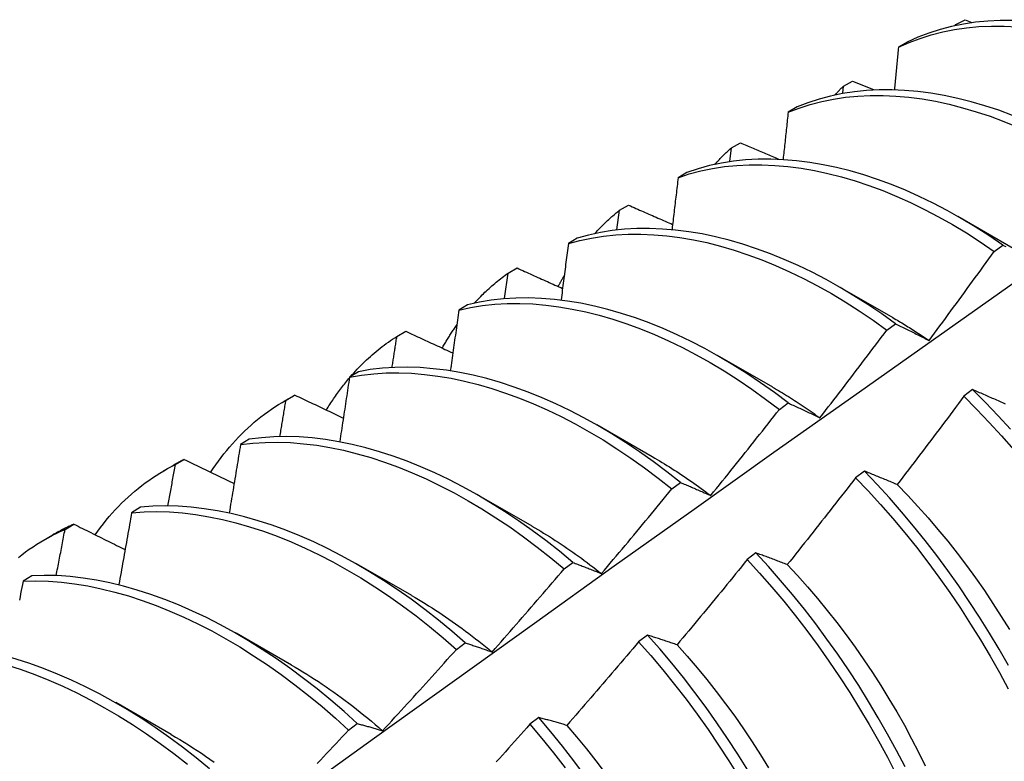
# Model space of a CAD drawing. Header units: inches. Extents: x 7.3 to 107, y 7.4 to 69.5.
# Tile 51 of 55: x 96.496 to 96.781, y 41.237 to 41.451. Entities that reach past the tile are written whole.
import ezdxf

# ---------------------------------------------------------------- set-up
doc = ezdxf.new("R2010")
doc.units = ezdxf.units.IN
doc.header["$LTSCALE"] = 6.835203
doc.header["$MEASUREMENT"] = 0
doc.layers.add('Visible Edges(ANSI)', color=7, linetype='Continuous', lineweight=25)

msp = doc.modelspace()

# ---------------------------------------------------------------- linework, layer by layer
at = {"layer": 'Visible Edges(ANSI)'}
for p, q in [((96.76689, 41.44982), (96.76711, 41.45006)), ((96.76709, 41.44986), (96.76711, 41.45006)), ((96.76711, 41.45006), (96.76974, 41.45149)), ((96.76974, 41.45149), (96.77171, 41.4507)), ((96.75303, 41.445), (96.75045, 41.44349)), ((96.73434, 41.43018), (96.73457, 41.43229)), ((96.73457, 41.43229), (96.73719, 41.43373)), ((96.73719, 41.43373), (96.74324, 41.43124)), ((96.72112, 41.42623), (96.71855, 41.42471)), ((96.70213, 41.41439), (96.70475, 41.41584)), ((96.70165, 41.41045), (96.70213, 41.41439)), ((96.68929, 41.40731), (96.68672, 41.40577)), ((96.66903, 41.39065), (96.66978, 41.39635)), ((96.66978, 41.39635), (96.67239, 41.39781)), ((96.76762, 41.39461), (96.78363, 41.38539)), ((96.65753, 41.38824), (96.65497, 41.38669)), ((96.77814, 41.38445), (96.78065, 41.38629)), ((96.63647, 41.3708), (96.63753, 41.37817)), ((96.63753, 41.37817), (96.64013, 41.37964)), ((96.73282, 41.37452), (96.74883, 41.3653)), ((96.62584, 41.36902), (96.62329, 41.36746)), ((96.60536, 41.35984), (96.60796, 41.36133)), ((96.74709, 41.36165), (96.7496, 41.3635)), ((96.69802, 41.35442), (96.71403, 41.34521)), ((96.59422, 41.34964), (96.59167, 41.34807)), ((96.77191, 41.34444), (96.76938, 41.34254)), ((96.57264, 41.34101), (96.57545, 41.34263)), ((96.57328, 41.34138), (96.57587, 41.34287)), ((96.57587, 41.34287), (96.57545, 41.34263)), ((96.71601, 41.33874), (96.71852, 41.34059)), ((96.66322, 41.33433), (96.67924, 41.32512)), ((96.56267, 41.33012), (96.56012, 41.32853)), ((96.54129, 41.32276), (96.54387, 41.32427)), ((96.53784, 41.32092), (96.54066, 41.32254)), ((96.7406, 41.32086), (96.73807, 41.31895)), ((96.6849, 41.3157), (96.68742, 41.31756)), ((96.62842, 41.31424), (96.64444, 41.30503)), ((96.53118, 41.31044), (96.52864, 41.30884)), ((96.50937, 41.304), (96.51195, 41.30552)), ((96.50304, 41.30083), (96.50586, 41.30245)), ((96.70925, 41.29718), (96.70672, 41.29527)), ((96.59363, 41.29415), (96.60964, 41.28493)), ((96.65376, 41.29255), (96.65628, 41.29442)), ((96.49975, 41.2906), (96.49721, 41.289)), ((96.55883, 41.27406), (96.57484, 41.26484)), ((96.67785, 41.27342), (96.67531, 41.27149)), ((96.62259, 41.26929), (96.62511, 41.27117)), ((96.52403, 41.25397), (96.54004, 41.24475)), ((96.59138, 41.24592), (96.5939, 41.24781)), ((96.64639, 41.24956), (96.64384, 41.24763))]:
    msp.add_line(p, q, dxfattribs=at)
at = {"layer": 'Visible Edges(ANSI)', "flags": 128}
for points in [[(96.75045, 41.44349), (96.75353, 41.44487), (96.7567, 41.44607), (96.75996, 41.4471), (96.76329, 41.44796), (96.76671, 41.44864), (96.77019, 41.44915), (96.77374, 41.44948), (96.77736, 41.44965), (96.78103, 41.44964), (96.78476, 41.44946)], [(96.78356, 41.45127), (96.77989, 41.45126), (96.77628, 41.45108), (96.77273, 41.45074), (96.76926, 41.45021), (96.76585, 41.44952), (96.76252, 41.44865), (96.75927, 41.44761), (96.75611, 41.44639), (96.75303, 41.445)], [(96.75045, 41.44349), (96.7504, 41.44298), (96.75036, 41.44248), (96.75031, 41.44197), (96.75026, 41.44146), (96.75021, 41.44096), (96.75016, 41.44045), (96.75012, 41.43995), (96.75007, 41.43944), (96.75002, 41.43893), (96.74997, 41.43843), (96.74992, 41.43792), (96.74987, 41.43741), (96.74983, 41.43691), (96.74978, 41.4364), (96.74973, 41.43589), (96.74968, 41.43538), (96.74963, 41.43488), (96.74958, 41.43437), (96.74953, 41.43386), (96.74948, 41.43335), (96.74943, 41.43285), (96.74939, 41.43234), (96.74934, 41.43183), (96.74929, 41.43132)], [(96.73209, 41.42972), (96.73219, 41.42983), (96.73229, 41.42994), (96.73239, 41.43005), (96.73249, 41.43016), (96.7326, 41.43027), (96.7327, 41.43038), (96.7328, 41.43049), (96.7329, 41.4306), (96.73301, 41.43071), (96.73311, 41.43081), (96.73321, 41.43092), (96.73331, 41.43103), (96.73342, 41.43114), (96.73352, 41.43124), (96.73362, 41.43135), (96.73373, 41.43146), (96.73383, 41.43156), (96.73394, 41.43167), (96.73404, 41.43177), (96.73415, 41.43188), (96.73425, 41.43198), (96.73436, 41.43208), (96.73446, 41.43219), (96.73457, 41.43229)], [(96.71855, 41.42471), (96.72171, 41.42593), (96.72496, 41.42697), (96.72829, 41.42784), (96.73169, 41.42853), (96.73517, 41.42905), (96.73872, 41.4294), (96.74233, 41.42957), (96.74601, 41.42957), (96.74973, 41.4294), (96.75351, 41.42906), (96.75733, 41.42855), (96.76119, 41.42788), (96.76509, 41.42704), (96.76903, 41.42603), (96.77299, 41.42486), (96.77697, 41.42353), (96.78098, 41.42203), (96.785, 41.42038)], [(96.78349, 41.42378), (96.77948, 41.42526), (96.7755, 41.42658), (96.77154, 41.42774), (96.76761, 41.42873), (96.76371, 41.42956), (96.75985, 41.43022), (96.75603, 41.43071), (96.75226, 41.43104), (96.74854, 41.4312), (96.74487, 41.43118), (96.74126, 41.431), (96.73772, 41.43064), (96.73425, 41.43011), (96.73084, 41.4294), (96.72752, 41.42852), (96.72428, 41.42746), (96.72112, 41.42623)], [(96.71855, 41.42471), (96.71849, 41.42414), (96.71843, 41.42358), (96.71837, 41.42301), (96.71831, 41.42245), (96.71825, 41.42188), (96.71819, 41.42132), (96.71813, 41.42075), (96.71807, 41.42019), (96.71801, 41.41962), (96.71795, 41.41906), (96.71789, 41.41849), (96.71783, 41.41792), (96.71777, 41.41736), (96.71771, 41.41679), (96.71765, 41.41623), (96.71759, 41.41566), (96.71753, 41.41509), (96.71747, 41.41453), (96.71741, 41.41396), (96.71735, 41.41339), (96.71728, 41.41283), (96.71722, 41.41226), (96.71716, 41.41169), (96.7171, 41.41113)], [(96.70475, 41.41584), (96.7052, 41.41565), (96.70566, 41.41545), (96.70611, 41.41526), (96.70657, 41.41507), (96.70702, 41.41487), (96.70748, 41.41468), (96.70793, 41.41448), (96.70839, 41.41429), (96.70884, 41.4141), (96.7093, 41.4139), (96.70975, 41.41371), (96.71021, 41.41352), (96.71066, 41.41332), (96.71112, 41.41313), (96.71158, 41.41293), (96.71203, 41.41274), (96.71249, 41.41255), (96.71294, 41.41235), (96.7134, 41.41216), (96.71386, 41.41197), (96.71431, 41.41177), (96.71477, 41.41158), (96.71523, 41.41139), (96.71568, 41.41119)], [(96.6973, 41.40962), (96.69749, 41.40984), (96.69769, 41.41005), (96.69788, 41.41025), (96.69807, 41.41046), (96.69827, 41.41067), (96.69847, 41.41087), (96.69866, 41.41108), (96.69886, 41.41128), (96.69906, 41.41148), (96.69926, 41.41169), (96.69946, 41.41189), (96.69966, 41.41209), (96.69986, 41.41228), (96.70006, 41.41248), (96.70027, 41.41268), (96.70047, 41.41287), (96.70067, 41.41307), (96.70088, 41.41326), (96.70109, 41.41345), (96.70129, 41.41364), (96.7015, 41.41383), (96.70171, 41.41402), (96.70192, 41.4142), (96.70213, 41.41439)], [(96.68672, 41.40577), (96.68996, 41.40684), (96.69328, 41.40772), (96.69669, 41.40843), (96.70016, 41.40896), (96.7037, 41.40931), (96.70731, 41.40949), (96.71098, 41.4095), (96.7147, 41.40934), (96.71848, 41.40901), (96.7223, 41.4085), (96.72616, 41.40784), (96.73006, 41.407), (96.73399, 41.406), (96.73795, 41.40484), (96.74194, 41.40351), (96.74594, 41.40202), (96.74996, 41.40037), (96.75399, 41.39856), (96.75803, 41.3966), (96.76207, 41.39448), (96.7661, 41.3922), (96.77013, 41.38977), (96.77415, 41.38718), (96.77814, 41.38445)], [(96.78065, 41.38629), (96.77665, 41.38901), (96.77264, 41.39158), (96.76861, 41.394), (96.76457, 41.39627), (96.76053, 41.39838), (96.7565, 41.40033), (96.75247, 41.40213), (96.74845, 41.40376), (96.74445, 41.40524), (96.74046, 41.40655), (96.7365, 41.40771), (96.73257, 41.40869), (96.72868, 41.40952), (96.72482, 41.41017), (96.721, 41.41066), (96.71723, 41.41098), (96.71351, 41.41113), (96.70985, 41.41111), (96.70625, 41.41091), (96.70271, 41.41054), (96.69924, 41.41), (96.69584, 41.40928), (96.69252, 41.40838), (96.68929, 41.40731)], [(96.68672, 41.40577), (96.68665, 41.40515), (96.68658, 41.40453), (96.6865, 41.40391), (96.68643, 41.40329), (96.68636, 41.40267), (96.68629, 41.40205), (96.68622, 41.40143), (96.68614, 41.4008), (96.68607, 41.40018), (96.686, 41.39956), (96.68592, 41.39894), (96.68585, 41.39832), (96.68578, 41.39769), (96.68571, 41.39707), (96.68563, 41.39645), (96.68556, 41.39583), (96.68548, 41.3952), (96.68541, 41.39458), (96.68534, 41.39396), (96.68526, 41.39333), (96.68519, 41.39271), (96.68511, 41.39209), (96.68504, 41.39146), (96.68496, 41.39084)], [(96.66251, 41.38952), (96.6628, 41.38983), (96.66308, 41.39014), (96.66337, 41.39045), (96.66366, 41.39075), (96.66395, 41.39106), (96.66424, 41.39136), (96.66453, 41.39165), (96.66483, 41.39195), (96.66513, 41.39224), (96.66543, 41.39253), (96.66573, 41.39282), (96.66603, 41.39311), (96.66633, 41.39339), (96.66664, 41.39367), (96.66694, 41.39395), (96.66725, 41.39423), (96.66756, 41.3945), (96.66788, 41.39477), (96.66819, 41.39504), (96.6685, 41.39531), (96.66882, 41.39557), (96.66914, 41.39583), (96.66946, 41.39609), (96.66978, 41.39635)], [(96.67239, 41.39781), (96.67292, 41.39758), (96.67345, 41.39735), (96.67398, 41.39711), (96.67451, 41.39688), (96.67504, 41.39665), (96.67557, 41.39642), (96.6761, 41.39618), (96.67663, 41.39595), (96.67716, 41.39572), (96.67769, 41.39549), (96.67822, 41.39526), (96.67875, 41.39502), (96.67928, 41.39479), (96.67981, 41.39456), (96.68034, 41.39433), (96.68088, 41.3941), (96.68141, 41.39386), (96.68194, 41.39363), (96.68247, 41.3934), (96.683, 41.39317), (96.68353, 41.39294), (96.68407, 41.3927), (96.6846, 41.39247), (96.68513, 41.39224)], [(96.65497, 41.38669), (96.65828, 41.38759), (96.66168, 41.38831), (96.66515, 41.38886), (96.66869, 41.38923), (96.67229, 41.38942), (96.67596, 41.38944), (96.67968, 41.38928), (96.68345, 41.38896), (96.68727, 41.38846), (96.69113, 41.3878), (96.69502, 41.38697), (96.69896, 41.38597), (96.70292, 41.38481), (96.7069, 41.38349), (96.71091, 41.38201), (96.71493, 41.38037), (96.71896, 41.37856), (96.72299, 41.37661), (96.72703, 41.37449), (96.73107, 41.37223), (96.73509, 41.36981), (96.73911, 41.36724), (96.74311, 41.36452), (96.74709, 41.36165)], [(96.7496, 41.3635), (96.74562, 41.36636), (96.74162, 41.36906), (96.7376, 41.37162), (96.73357, 41.37403), (96.72954, 41.37629), (96.7255, 41.37839), (96.72146, 41.38033), (96.71743, 41.38212), (96.71341, 41.38375), (96.70941, 41.38522), (96.70543, 41.38653), (96.70147, 41.38768), (96.69754, 41.38866), (96.69364, 41.38948), (96.68979, 41.39013), (96.68597, 41.39061), (96.6822, 41.39092), (96.67849, 41.39106), (96.67483, 41.39103), (96.67123, 41.39083), (96.66769, 41.39045), (96.66423, 41.38989), (96.66084, 41.38915), (96.65753, 41.38824)], [(96.65497, 41.38669), (96.65488, 41.38602), (96.6548, 41.38534), (96.65471, 41.38467), (96.65462, 41.38399), (96.65454, 41.38332), (96.65445, 41.38264), (96.65437, 41.38197), (96.65428, 41.38129), (96.65419, 41.38062), (96.65411, 41.37994), (96.65402, 41.37926), (96.65393, 41.37859), (96.65385, 41.37791), (96.65376, 41.37724), (96.65367, 41.37656), (96.65358, 41.37588), (96.65349, 41.37521), (96.65341, 41.37453), (96.65332, 41.37385), (96.65323, 41.37318), (96.65314, 41.3725), (96.65305, 41.37182), (96.65296, 41.37114), (96.65287, 41.37047)], [(96.75931, 41.35866), (96.76011, 41.35973), (96.7609, 41.3608), (96.76169, 41.36186), (96.76248, 41.36293), (96.76328, 41.364), (96.76407, 41.36507), (96.76486, 41.36614), (96.76564, 41.36722), (96.76643, 41.36829), (96.76722, 41.36936), (96.768, 41.37043), (96.76879, 41.37151), (96.76957, 41.37258), (96.77036, 41.37366), (96.77114, 41.37473), (96.77192, 41.37581), (96.7727, 41.37689), (96.77348, 41.37797), (96.77426, 41.37905), (96.77504, 41.38013), (96.77582, 41.38121), (96.77659, 41.38229), (96.77737, 41.38337), (96.77814, 41.38445)], [(96.78065, 41.38629), (96.78107, 41.38607), (96.78149, 41.38586)], [(96.62773, 41.36942), (96.6281, 41.36983), (96.62848, 41.37024), (96.62886, 41.37064), (96.62925, 41.37104), (96.62963, 41.37143), (96.63002, 41.37183), (96.63042, 41.37221), (96.63081, 41.3726), (96.63121, 41.37298), (96.63161, 41.37335), (96.63202, 41.37372), (96.63242, 41.37409), (96.63283, 41.37445), (96.63325, 41.37481), (96.63366, 41.37517), (96.63408, 41.37552), (96.6345, 41.37586), (96.63492, 41.37621), (96.63535, 41.37654), (96.63578, 41.37688), (96.63621, 41.37721), (96.63665, 41.37753), (96.63709, 41.37785), (96.63753, 41.37817)], [(96.64013, 41.37964), (96.64068, 41.3794), (96.64122, 41.37915), (96.64177, 41.3789), (96.64232, 41.37865), (96.64287, 41.37841), (96.64341, 41.37816), (96.64396, 41.37791), (96.64451, 41.37767), (96.64506, 41.37742), (96.64561, 41.37717), (96.64615, 41.37692), (96.6467, 41.37668), (96.64725, 41.37643), (96.6478, 41.37618), (96.64835, 41.37594), (96.6489, 41.37569), (96.64945, 41.37544), (96.65, 41.3752), (96.65055, 41.37495), (96.6511, 41.3747), (96.65165, 41.37446), (96.6522, 41.37421), (96.65275, 41.37396), (96.6533, 41.37372)], [(96.34286, 41.05785), (96.36626, 41.07495), (96.38964, 41.09201), (96.41298, 41.10903), (96.4363, 41.12601), (96.45959, 41.14295), (96.48286, 41.15985), (96.5061, 41.17671), (96.52933, 41.19353), (96.55253, 41.21029), (96.57571, 41.22701), (96.59887, 41.24369), (96.62201, 41.26031), (96.64514, 41.27689), (96.66825, 41.29342), (96.69135, 41.30989), (96.71444, 41.32631), (96.73752, 41.34268), (96.76058, 41.35899), (96.78364, 41.37524)], [(96.65202, 41.37424), (96.6521, 41.37438), (96.65217, 41.37453), (96.65225, 41.37468), (96.65233, 41.37482), (96.65241, 41.37497), (96.65248, 41.37511), (96.65256, 41.37526), (96.65264, 41.3754), (96.65272, 41.37555), (96.6528, 41.37569), (96.65287, 41.37584), (96.65295, 41.37598), (96.65303, 41.37613), (96.65311, 41.37627), (96.65319, 41.37641), (96.65327, 41.37655), (96.65335, 41.3767), (96.65343, 41.37684), (96.65351, 41.37698), (96.65359, 41.37712), (96.65367, 41.37726), (96.65376, 41.37741), (96.65384, 41.37755), (96.65392, 41.37769)], [(96.71852, 41.34059), (96.71456, 41.34358), (96.71058, 41.34642), (96.70658, 41.34911), (96.70256, 41.35166), (96.69853, 41.35406), (96.6945, 41.3563), (96.69046, 41.3584), (96.68642, 41.36033), (96.68239, 41.36212), (96.67837, 41.36374), (96.67437, 41.36521), (96.67039, 41.36651), (96.66643, 41.36765), (96.6625, 41.36863), (96.65861, 41.36944), (96.65475, 41.37008), (96.65094, 41.37056), (96.64718, 41.37086), (96.64346, 41.371), (96.63981, 41.37095), (96.63621, 41.37074), (96.63268, 41.37034), (96.62923, 41.36977), (96.62584, 41.36902)], [(96.62329, 41.36746), (96.62319, 41.36673), (96.62308, 41.36601), (96.62298, 41.36528), (96.62288, 41.36455), (96.62278, 41.36383), (96.62268, 41.3631), (96.62258, 41.36237), (96.62248, 41.36165), (96.62238, 41.36092), (96.62228, 41.36019), (96.62217, 41.35947), (96.62207, 41.35874), (96.62197, 41.35801), (96.62187, 41.35728), (96.62176, 41.35656), (96.62166, 41.35583), (96.62156, 41.3551), (96.62145, 41.35437), (96.62135, 41.35364), (96.62125, 41.35292), (96.62114, 41.35219), (96.62104, 41.35146), (96.62093, 41.35073), (96.62083, 41.35)], [(96.62329, 41.36746), (96.62667, 41.3682), (96.63014, 41.36876), (96.63367, 41.36914), (96.63727, 41.36934), (96.64093, 41.36937), (96.64465, 41.36923), (96.64842, 41.36891), (96.65223, 41.36842), (96.65609, 41.36776), (96.65999, 41.36694), (96.66392, 41.36595), (96.66788, 41.36479), (96.67186, 41.36348), (96.67587, 41.362), (96.67989, 41.36036), (96.68392, 41.35857), (96.68795, 41.35662), (96.69199, 41.35451), (96.69603, 41.35226), (96.70006, 41.34985), (96.70407, 41.34729), (96.70808, 41.34458), (96.71205, 41.34173), (96.71601, 41.33874)], [(96.74884, 41.36527), (96.74927, 41.36502), (96.74971, 41.36477), (96.75015, 41.36451), (96.75059, 41.36425), (96.75103, 41.36399), (96.75146, 41.36373), (96.7519, 41.36347), (96.75234, 41.3632), (96.75278, 41.36293), (96.75321, 41.36266), (96.75365, 41.36239), (96.75409, 41.36212), (96.75452, 41.36184), (96.75496, 41.36156), (96.7554, 41.36128), (96.75583, 41.361), (96.75627, 41.36071), (96.7567, 41.36043), (96.75714, 41.36014), (96.75757, 41.35985), (96.75801, 41.35955), (96.75844, 41.35926), (96.75888, 41.35896), (96.75931, 41.35866)], [(96.60796, 41.36133), (96.60852, 41.36107), (96.60909, 41.36081), (96.60965, 41.36054), (96.61022, 41.36028), (96.61078, 41.36002), (96.61135, 41.35976), (96.61191, 41.3595), (96.61248, 41.35923), (96.61304, 41.35897), (96.61361, 41.35871), (96.61417, 41.35845), (96.61474, 41.35819), (96.61531, 41.35792), (96.61587, 41.35766), (96.61644, 41.3574), (96.61701, 41.35714), (96.61757, 41.35688), (96.61814, 41.35662), (96.61871, 41.35636), (96.61928, 41.35609), (96.61984, 41.35583), (96.62041, 41.35557), (96.62098, 41.35531), (96.62155, 41.35505)], [(96.61846, 41.35641), (96.61863, 41.35671), (96.6188, 41.35701), (96.61897, 41.3573), (96.61914, 41.3576), (96.61932, 41.35789), (96.61949, 41.35819), (96.61966, 41.35848), (96.61984, 41.35877), (96.62002, 41.35906), (96.62019, 41.35934), (96.62037, 41.35963), (96.62055, 41.35992), (96.62073, 41.3602), (96.62092, 41.36049), (96.6211, 41.36077), (96.62128, 41.36105), (96.62147, 41.36133), (96.62165, 41.36161), (96.62184, 41.36188), (96.62203, 41.36216), (96.62222, 41.36243), (96.62241, 41.36271), (96.6226, 41.36298), (96.62279, 41.36325)], [(96.72774, 41.33628), (96.72856, 41.33733), (96.72937, 41.33838), (96.73018, 41.33943), (96.731, 41.34048), (96.73181, 41.34153), (96.73262, 41.34259), (96.73343, 41.34364), (96.73424, 41.34469), (96.73505, 41.34575), (96.73586, 41.3468), (96.73667, 41.34786), (96.73747, 41.34892), (96.73828, 41.34998), (96.73909, 41.35103), (96.73989, 41.35209), (96.74069, 41.35315), (96.7415, 41.35421), (96.7423, 41.35527), (96.7431, 41.35633), (96.7439, 41.3574), (96.7447, 41.35846), (96.74549, 41.35952), (96.74629, 41.36059), (96.74709, 41.36165)], [(96.7496, 41.3635), (96.74999, 41.36331), (96.75039, 41.36312), (96.75079, 41.36292), (96.75119, 41.36273), (96.75159, 41.36253), (96.75199, 41.36234), (96.75239, 41.36214), (96.75279, 41.36194), (96.75319, 41.36174), (96.75359, 41.36155), (96.754, 41.36134), (96.7544, 41.36114), (96.75481, 41.36094), (96.75521, 41.36074), (96.75562, 41.36054), (96.75603, 41.36033), (96.75643, 41.36013), (96.75684, 41.35992), (96.75725, 41.35971), (96.75766, 41.3595), (96.75807, 41.35929), (96.75849, 41.35908), (96.7589, 41.35887), (96.75931, 41.35866)], [(96.59188, 41.3481), (96.59238, 41.34868), (96.59289, 41.34924), (96.5934, 41.34981), (96.59392, 41.35036), (96.59444, 41.35091), (96.59497, 41.35145), (96.5955, 41.35198), (96.59604, 41.3525), (96.59658, 41.35302), (96.59713, 41.35353), (96.59769, 41.35403), (96.59825, 41.35453), (96.59881, 41.35501), (96.59938, 41.35549), (96.59996, 41.35596), (96.60054, 41.35643), (96.60112, 41.35688), (96.60171, 41.35733), (96.60231, 41.35777), (96.60291, 41.3582), (96.60351, 41.35862), (96.60413, 41.35904), (96.60474, 41.35945), (96.60536, 41.35984)], [(96.60398, 41.35087), (96.60403, 41.35124), (96.60409, 41.35162), (96.60415, 41.35199), (96.60421, 41.35237), (96.60427, 41.35274), (96.60433, 41.35311), (96.60438, 41.35349), (96.60444, 41.35386), (96.6045, 41.35424), (96.60456, 41.35461), (96.60462, 41.35498), (96.60467, 41.35536), (96.60473, 41.35573), (96.60479, 41.35611), (96.60485, 41.35648), (96.6049, 41.35685), (96.60496, 41.35723), (96.60502, 41.3576), (96.60508, 41.35798), (96.60513, 41.35835), (96.60519, 41.35872), (96.60525, 41.3591), (96.60531, 41.35947), (96.60536, 41.35984)], [(96.68742, 41.31756), (96.68349, 41.32068), (96.67953, 41.32365), (96.67555, 41.32648), (96.67155, 41.32916), (96.66753, 41.3317), (96.6635, 41.33408), (96.65946, 41.33632), (96.65542, 41.33841), (96.65138, 41.34034), (96.64735, 41.34212), (96.64334, 41.34374), (96.63933, 41.3452), (96.63535, 41.3465), (96.6314, 41.34763), (96.62747, 41.3486), (96.62358, 41.34941), (96.61972, 41.35005), (96.61591, 41.35051), (96.61215, 41.35081), (96.60844, 41.35093), (96.60479, 41.35088), (96.6012, 41.35064), (96.59768, 41.35023), (96.59422, 41.34964)], [(96.58495, 41.3385), (96.58521, 41.33892), (96.58547, 41.33934), (96.58573, 41.33976), (96.586, 41.34017), (96.58626, 41.34058), (96.58653, 41.34099), (96.5868, 41.3414), (96.58707, 41.3418), (96.58735, 41.3422), (96.58762, 41.3426), (96.5879, 41.343), (96.58818, 41.34339), (96.58847, 41.34378), (96.58875, 41.34417), (96.58904, 41.34456), (96.58933, 41.34494), (96.58962, 41.34532), (96.58991, 41.3457), (96.59021, 41.34607), (96.59051, 41.34645), (96.59081, 41.34682), (96.59111, 41.34718), (96.59141, 41.34755), (96.59172, 41.34791)], [(96.59167, 41.34807), (96.59156, 41.3473), (96.59144, 41.34652), (96.59132, 41.34575), (96.59121, 41.34497), (96.59109, 41.3442), (96.59097, 41.34342), (96.59086, 41.34265), (96.59074, 41.34187), (96.59062, 41.3411), (96.5905, 41.34032), (96.59038, 41.33954), (96.59027, 41.33877), (96.59015, 41.33799), (96.59003, 41.33721), (96.58991, 41.33644), (96.58979, 41.33566), (96.58967, 41.33488), (96.58955, 41.33411), (96.58943, 41.33333), (96.58931, 41.33255), (96.58919, 41.33178), (96.58907, 41.331), (96.58895, 41.33022), (96.58883, 41.32944)], [(96.59167, 41.34807), (96.59513, 41.34865), (96.59866, 41.34905), (96.60225, 41.34926), (96.60591, 41.3493), (96.60962, 41.34917), (96.61339, 41.34886), (96.6172, 41.34838), (96.62106, 41.34773), (96.62495, 41.34691), (96.62888, 41.34593), (96.63284, 41.34478), (96.63682, 41.34347), (96.64083, 41.342), (96.64485, 41.34036), (96.64888, 41.33858), (96.65292, 41.33663), (96.65696, 41.33453), (96.66099, 41.33228), (96.66502, 41.32988), (96.66904, 41.32734), (96.67304, 41.32464), (96.67702, 41.3218), (96.68098, 41.31882), (96.6849, 41.3157)], [(96.71404, 41.34517), (96.71461, 41.34484), (96.71519, 41.3445), (96.71576, 41.34417), (96.71634, 41.34383), (96.71691, 41.34348), (96.71748, 41.34313), (96.71806, 41.34278), (96.71863, 41.34243), (96.7192, 41.34207), (96.71977, 41.34171), (96.72035, 41.34134), (96.72092, 41.34097), (96.72149, 41.3406), (96.72206, 41.34023), (96.72263, 41.33985), (96.7232, 41.33947), (96.72377, 41.33908), (96.72434, 41.33869), (96.72491, 41.3383), (96.72547, 41.3379), (96.72604, 41.3375), (96.72661, 41.3371), (96.72717, 41.33669), (96.72774, 41.33628)], [(96.78148, 41.34022), (96.78105, 41.34041), (96.78063, 41.3406), (96.78021, 41.3408), (96.77978, 41.34099), (96.77936, 41.34117), (96.77894, 41.34136), (96.77852, 41.34155), (96.7781, 41.34174), (96.77768, 41.34192), (96.77726, 41.34211), (96.77685, 41.34229), (96.77643, 41.34247), (96.77602, 41.34266), (96.7756, 41.34284), (96.77519, 41.34302), (96.77477, 41.3432), (96.77436, 41.34338), (96.77395, 41.34356), (96.77354, 41.34374), (96.77313, 41.34391), (96.77272, 41.34409), (96.77231, 41.34426), (96.77191, 41.34444)], [(96.78286, 41.33297), (96.77927, 41.3369), (96.77562, 41.34073), (96.77191, 41.34444)], [(96.55149, 41.3205), (96.55222, 41.3216), (96.55297, 41.32269), (96.55374, 41.32375), (96.55452, 41.3248), (96.55531, 41.32583), (96.55613, 41.32683), (96.55695, 41.32782), (96.5578, 41.32879), (96.55866, 41.32974), (96.55953, 41.33067), (96.56042, 41.33157), (96.56132, 41.33246), (96.56224, 41.33332), (96.56317, 41.33416), (96.56412, 41.33499), (96.56508, 41.33578), (96.56605, 41.33656), (96.56704, 41.33732), (96.56805, 41.33805), (96.56907, 41.33876), (96.5701, 41.33945), (96.57115, 41.34011), (96.57221, 41.34076), (96.57328, 41.34138)], [(96.57154, 41.33087), (96.57161, 41.33131), (96.57168, 41.33175), (96.57176, 41.33219), (96.57183, 41.33262), (96.5719, 41.33306), (96.57198, 41.3335), (96.57205, 41.33394), (96.57212, 41.33437), (96.5722, 41.33481), (96.57227, 41.33525), (96.57234, 41.33569), (96.57242, 41.33613), (96.57249, 41.33656), (96.57256, 41.337), (96.57263, 41.33744), (96.57271, 41.33788), (96.57278, 41.33831), (96.57285, 41.33875), (96.57292, 41.33919), (96.573, 41.33963), (96.57307, 41.34006), (96.57314, 41.3405), (96.57321, 41.34094), (96.57328, 41.34138)], [(96.57587, 41.34287), (96.57645, 41.3426), (96.57703, 41.34232), (96.57762, 41.34204), (96.5782, 41.34177), (96.57878, 41.34149), (96.57936, 41.34121), (96.57994, 41.34093), (96.58053, 41.34066), (96.58111, 41.34038), (96.58169, 41.3401), (96.58227, 41.33983), (96.58286, 41.33955), (96.58344, 41.33927), (96.58403, 41.339), (96.58461, 41.33872), (96.58519, 41.33844), (96.58578, 41.33817), (96.58636, 41.33789), (96.58695, 41.33761), (96.58753, 41.33734), (96.58812, 41.33706), (96.5887, 41.33679), (96.58929, 41.33651), (96.58988, 41.33623)], [(96.76938, 41.34254), (96.76858, 41.34146), (96.76779, 41.34039), (96.767, 41.33932), (96.7662, 41.33825), (96.7654, 41.33718), (96.76461, 41.33611), (96.76381, 41.33504), (96.76301, 41.33397), (96.76221, 41.3329), (96.76141, 41.33184), (96.76061, 41.33077), (96.75981, 41.3297), (96.759, 41.32864), (96.7582, 41.32757), (96.7574, 41.32651), (96.75659, 41.32545), (96.75578, 41.32438), (96.75498, 41.32332), (96.75417, 41.32226), (96.75336, 41.3212), (96.75255, 41.32014), (96.75174, 41.31908), (96.75093, 41.31802), (96.75012, 41.31697)], [(96.76938, 41.34254), (96.77309, 41.33882), (96.77673, 41.33498), (96.78032, 41.33104), (96.78384, 41.32701)], [(96.69615, 41.3138), (96.69698, 41.31483), (96.69782, 41.31586), (96.69866, 41.31689), (96.69949, 41.31792), (96.70032, 41.31896), (96.70116, 41.31999), (96.70199, 41.32103), (96.70282, 41.32206), (96.70365, 41.3231), (96.70448, 41.32414), (96.70531, 41.32518), (96.70614, 41.32621), (96.70697, 41.32725), (96.70779, 41.32829), (96.70862, 41.32933), (96.70944, 41.33038), (96.71027, 41.33142), (96.71109, 41.33246), (96.71191, 41.33351), (96.71273, 41.33455), (96.71355, 41.3356), (96.71437, 41.33664), (96.71519, 41.33769), (96.71601, 41.33874)], [(96.71852, 41.34059), (96.7189, 41.34042), (96.71927, 41.34025), (96.71965, 41.34008), (96.72003, 41.33991), (96.72041, 41.33974), (96.72079, 41.33956), (96.72117, 41.33939), (96.72155, 41.33921), (96.72193, 41.33904), (96.72231, 41.33886), (96.72269, 41.33868), (96.72308, 41.3385), (96.72346, 41.33832), (96.72385, 41.33814), (96.72423, 41.33796), (96.72462, 41.33778), (96.72501, 41.33759), (96.7254, 41.33741), (96.72578, 41.33722), (96.72617, 41.33704), (96.72656, 41.33685), (96.72696, 41.33666), (96.72735, 41.33647), (96.72774, 41.33628)], [(96.65628, 41.29442), (96.65239, 41.29766), (96.64846, 41.30076), (96.6445, 41.30371), (96.64051, 41.30653), (96.63651, 41.3092), (96.63249, 41.31173), (96.62846, 41.31411), (96.62442, 41.31634), (96.62038, 41.31842), (96.61634, 41.32035), (96.61231, 41.32212), (96.6083, 41.32374), (96.60429, 41.32519), (96.60031, 41.32648), (96.59636, 41.32762), (96.59243, 41.32858), (96.58854, 41.32938), (96.58469, 41.33001), (96.58088, 41.33046), (96.57713, 41.33075), (96.57342, 41.33086), (96.56977, 41.33079), (96.56619, 41.33054), (96.56267, 41.33012)], [(96.56012, 41.32853), (96.55999, 41.32771), (96.55986, 41.32689), (96.55972, 41.32607), (96.55959, 41.32525), (96.55946, 41.32443), (96.55932, 41.3236), (96.55919, 41.32278), (96.55905, 41.32196), (96.55892, 41.32114), (96.55878, 41.32032), (96.55865, 41.31949), (96.55851, 41.31867), (96.55837, 41.31785), (96.55824, 41.31703), (96.5581, 41.3162), (96.55797, 41.31538), (96.55783, 41.31456), (96.55769, 41.31373), (96.55755, 41.31291), (96.55741, 41.31209), (96.55728, 41.31126), (96.55714, 41.31044), (96.557, 41.30961), (96.55686, 41.30879)], [(96.56012, 41.32853), (96.56365, 41.32895), (96.56724, 41.32918), (96.57089, 41.32924), (96.5746, 41.32911), (96.57836, 41.32881), (96.58217, 41.32834), (96.58602, 41.3277), (96.58992, 41.32689), (96.59385, 41.32591), (96.5978, 41.32477), (96.60179, 41.32346), (96.60579, 41.322), (96.60981, 41.32037), (96.61384, 41.31859), (96.61788, 41.31665), (96.62192, 41.31456), (96.62595, 41.31231), (96.62998, 41.30992), (96.634, 41.30738), (96.63801, 41.3047), (96.64199, 41.30187), (96.64594, 41.2989), (96.64987, 41.29579), (96.65376, 41.29255)], [(96.54387, 41.32427), (96.54373, 41.3242), (96.5436, 41.32413), (96.54346, 41.32406), (96.54333, 41.324), (96.54319, 41.32393), (96.54306, 41.32386), (96.54292, 41.32379), (96.54279, 41.32372), (96.54265, 41.32364), (96.54252, 41.32357), (96.54238, 41.3235), (96.54225, 41.32343), (96.54212, 41.32336), (96.54198, 41.32328), (96.54185, 41.32321), (96.54172, 41.32314), (96.54158, 41.32306), (96.54145, 41.32299), (96.54132, 41.32292), (96.54119, 41.32284), (96.54105, 41.32277), (96.54092, 41.32269), (96.54079, 41.32261), (96.54066, 41.32254)], [(96.54387, 41.32427), (96.54447, 41.32398), (96.54506, 41.32369), (96.54566, 41.32339), (96.54626, 41.3231), (96.54686, 41.32281), (96.54746, 41.32252), (96.54806, 41.32223), (96.54866, 41.32193), (96.54926, 41.32164), (96.54986, 41.32135), (96.55046, 41.32106), (96.55106, 41.32077), (96.55166, 41.32048), (96.55226, 41.32018), (96.55286, 41.31989), (96.55346, 41.3196), (96.55406, 41.31931), (96.55466, 41.31902), (96.55527, 41.31873), (96.55587, 41.31843), (96.55647, 41.31814), (96.55707, 41.31785), (96.55768, 41.31756), (96.55828, 41.31727)], [(96.67924, 41.32506), (96.67995, 41.32465), (96.68066, 41.32424), (96.68137, 41.32382), (96.68208, 41.32339), (96.68279, 41.32296), (96.6835, 41.32253), (96.68421, 41.32209), (96.68492, 41.32164), (96.68562, 41.32119), (96.68633, 41.32073), (96.68704, 41.32027), (96.68774, 41.31981), (96.68845, 41.31933), (96.68915, 41.31886), (96.68985, 41.31837), (96.69056, 41.31789), (96.69126, 41.31739), (96.69196, 41.31689), (96.69266, 41.31639), (96.69336, 41.31588), (96.69406, 41.31537), (96.69476, 41.31485), (96.69545, 41.31433), (96.69615, 41.3138)], [(96.51806, 41.3024), (96.51884, 41.3035), (96.51965, 41.30458), (96.52047, 41.30564), (96.5213, 41.30668), (96.52216, 41.3077), (96.52302, 41.3087), (96.52391, 41.30967), (96.52481, 41.31062), (96.52573, 41.31156), (96.52666, 41.31246), (96.5276, 41.31335), (96.52857, 41.31422), (96.52955, 41.31506), (96.53054, 41.31588), (96.53155, 41.31667), (96.53257, 41.31745), (96.53361, 41.31819), (96.53466, 41.31892), (96.53573, 41.31962), (96.53681, 41.3203), (96.53791, 41.32095), (96.53902, 41.32158), (96.54015, 41.32218), (96.54129, 41.32276)], [(96.53915, 41.3108), (96.53924, 41.3113), (96.53933, 41.3118), (96.53942, 41.3123), (96.53951, 41.31279), (96.5396, 41.31329), (96.53969, 41.31379), (96.53978, 41.31429), (96.53987, 41.31479), (96.53996, 41.31529), (96.54005, 41.31579), (96.54014, 41.31628), (96.54023, 41.31678), (96.54032, 41.31728), (96.5404, 41.31778), (96.54049, 41.31828), (96.54058, 41.31878), (96.54067, 41.31927), (96.54076, 41.31977), (96.54085, 41.32027), (96.54094, 41.32077), (96.54102, 41.32127), (96.54111, 41.32176), (96.5412, 41.32226), (96.54129, 41.32276)], [(96.73807, 41.31895), (96.73726, 41.3179), (96.73644, 41.31684), (96.73562, 41.31579), (96.73481, 41.31473), (96.73399, 41.31368), (96.73317, 41.31263), (96.73235, 41.31158), (96.73153, 41.31053), (96.73071, 41.30948), (96.72989, 41.30843), (96.72906, 41.30738), (96.72824, 41.30634), (96.72741, 41.30529), (96.72659, 41.30424), (96.72576, 41.3032), (96.72493, 41.30215), (96.72411, 41.30111), (96.72328, 41.30007), (96.72245, 41.29902), (96.72162, 41.29798), (96.72079, 41.29694), (96.71996, 41.2959), (96.71912, 41.29486), (96.71829, 41.29382)], [(96.73807, 41.31895), (96.74173, 41.31513), (96.74532, 41.3112), (96.74884, 41.30717), (96.75229, 41.30304), (96.75567, 41.29883), (96.75897, 41.29453), (96.76219, 41.29016), (96.76533, 41.28571), (96.76838, 41.2812), (96.77134, 41.27663), (96.77421, 41.27201), (96.77698, 41.26733), (96.77966, 41.26262), (96.78223, 41.25787)], [(96.75012, 41.31697), (96.74971, 41.31714), (96.74931, 41.31731), (96.7489, 41.31748), (96.7485, 41.31765), (96.7481, 41.31782), (96.7477, 41.31798), (96.7473, 41.31815), (96.7469, 41.31832), (96.7465, 41.31848), (96.7461, 41.31865), (96.7457, 41.31881), (96.7453, 41.31897), (96.74491, 41.31913), (96.74451, 41.31929), (96.74412, 41.31945), (96.74372, 41.31961), (96.74333, 41.31977), (96.74294, 41.31993), (96.74255, 41.32009), (96.74216, 41.32024), (96.74177, 41.3204), (96.74138, 41.32055), (96.74099, 41.32071), (96.7406, 41.32086)], [(96.78227, 41.2646), (96.77959, 41.26931), (96.77681, 41.27398), (96.77393, 41.2786), (96.77096, 41.28317), (96.7679, 41.28767), (96.76476, 41.29211), (96.76153, 41.29648), (96.75823, 41.30077), (96.75484, 41.30498), (96.75139, 41.3091), (96.74786, 41.31312), (96.74426, 41.31704), (96.7406, 41.32086)], [(96.66453, 41.29121), (96.66539, 41.29222), (96.66625, 41.29324), (96.6671, 41.29425), (96.66796, 41.29526), (96.66881, 41.29628), (96.66967, 41.29729), (96.67052, 41.29831), (96.67137, 41.29933), (96.67223, 41.30034), (96.67308, 41.30136), (96.67393, 41.30238), (96.67478, 41.3034), (96.67562, 41.30442), (96.67647, 41.30544), (96.67732, 41.30647), (96.67816, 41.30749), (96.67901, 41.30851), (96.67985, 41.30954), (96.6807, 41.31056), (96.68154, 41.31159), (96.68238, 41.31261), (96.68322, 41.31364), (96.68406, 41.31467), (96.6849, 41.3157)], [(96.68742, 41.31756), (96.68777, 41.31742), (96.68813, 41.31727), (96.68849, 41.31712), (96.68884, 41.31697), (96.6892, 41.31682), (96.68956, 41.31667), (96.68992, 41.31652), (96.69028, 41.31637), (96.69064, 41.31621), (96.691, 41.31606), (96.69137, 41.3159), (96.69173, 41.31575), (96.69209, 41.31559), (96.69246, 41.31543), (96.69282, 41.31527), (96.69319, 41.31511), (96.69356, 41.31495), (96.69393, 41.31479), (96.69429, 41.31463), (96.69466, 41.31446), (96.69503, 41.3143), (96.6954, 41.31413), (96.69578, 41.31396), (96.69615, 41.3138)], [(96.75012, 41.31697), (96.75314, 41.31385), (96.75612, 41.31065), (96.75904, 41.30738), (96.7619, 41.30402), (96.76471, 41.3006), (96.76746, 41.29711), (96.77015, 41.29356), (96.77277, 41.28995), (96.77532, 41.28629), (96.77781, 41.28258), (96.78022, 41.27883), (96.78256, 41.27503)], [(96.62511, 41.27117), (96.62125, 41.27452), (96.61736, 41.27774), (96.61342, 41.28083), (96.60946, 41.28378), (96.60548, 41.28658), (96.60147, 41.28925), (96.59745, 41.29177), (96.59342, 41.29414), (96.58938, 41.29637), (96.58534, 41.29844), (96.5813, 41.30036), (96.57727, 41.30213), (96.57326, 41.30374), (96.56925, 41.30519), (96.56527, 41.30648), (96.56132, 41.3076), (96.5574, 41.30856), (96.55351, 41.30935), (96.54966, 41.30997), (96.54586, 41.31042), (96.5421, 41.31069), (96.5384, 41.31079), (96.53476, 41.3107), (96.53118, 41.31044)], [(96.52864, 41.30884), (96.52849, 41.30798), (96.52833, 41.30711), (96.52818, 41.30625), (96.52803, 41.30538), (96.52788, 41.30451), (96.52773, 41.30365), (96.52757, 41.30278), (96.52742, 41.30192), (96.52727, 41.30105), (96.52711, 41.30018), (96.52696, 41.29932), (96.52681, 41.29845), (96.52665, 41.29759), (96.5265, 41.29672), (96.52634, 41.29585), (96.52619, 41.29498), (96.52603, 41.29412), (96.52587, 41.29325), (96.52572, 41.29238), (96.52556, 41.29152), (96.5254, 41.29065), (96.52525, 41.28978), (96.52509, 41.28891), (96.52493, 41.28804)], [(96.52864, 41.30884), (96.53222, 41.30909), (96.53587, 41.30916), (96.53957, 41.30905), (96.54333, 41.30877), (96.54714, 41.30831), (96.55099, 41.30767), (96.55488, 41.30687), (96.55881, 41.3059), (96.56276, 41.30476), (96.56675, 41.30346), (96.57075, 41.302), (96.57477, 41.30038), (96.5788, 41.2986), (96.58284, 41.29667), (96.58688, 41.29458), (96.59091, 41.29234), (96.59495, 41.28996), (96.59897, 41.28743), (96.60297, 41.28475), (96.60695, 41.28193), (96.61091, 41.27897), (96.61484, 41.27588), (96.61874, 41.27265), (96.62259, 41.26929)], [(96.49587, 41.29586), (96.49691, 41.29668), (96.49797, 41.29747), (96.49904, 41.29824), (96.50013, 41.29898), (96.50123, 41.2997), (96.50235, 41.30039), (96.50348, 41.30106), (96.50463, 41.3017), (96.50579, 41.30231), (96.50697, 41.3029), (96.50817, 41.30346), (96.50937, 41.304)], [(96.51195, 41.30552), (96.51169, 41.3054), (96.51143, 41.30529), (96.51117, 41.30517), (96.51091, 41.30505), (96.51065, 41.30494), (96.51039, 41.30481), (96.51013, 41.30469), (96.50988, 41.30457), (96.50962, 41.30445), (96.50937, 41.30432), (96.50911, 41.30419), (96.50886, 41.30407), (96.50861, 41.30394), (96.50835, 41.30381), (96.5081, 41.30368), (96.50785, 41.30354), (96.5076, 41.30341), (96.50735, 41.30327), (96.5071, 41.30314), (96.50685, 41.303), (96.50661, 41.30286), (96.50636, 41.30272), (96.50611, 41.30258), (96.50587, 41.30244)], [(96.50682, 41.29065), (96.50693, 41.29121), (96.50704, 41.29176), (96.50714, 41.29232), (96.50725, 41.29288), (96.50736, 41.29343), (96.50747, 41.29399), (96.50757, 41.29455), (96.50768, 41.2951), (96.50779, 41.29566), (96.50789, 41.29622), (96.508, 41.29677), (96.50811, 41.29733), (96.50821, 41.29788), (96.50832, 41.29844), (96.50842, 41.299), (96.50853, 41.29955), (96.50864, 41.30011), (96.50874, 41.30066), (96.50885, 41.30122), (96.50895, 41.30177), (96.50906, 41.30233), (96.50916, 41.30289), (96.50927, 41.30344), (96.50937, 41.304)], [(96.51195, 41.30552), (96.51256, 41.30521), (96.51318, 41.3049), (96.51379, 41.3046), (96.5144, 41.30429), (96.51502, 41.30398), (96.51563, 41.30368), (96.51625, 41.30337), (96.51687, 41.30306), (96.51748, 41.30276), (96.5181, 41.30245), (96.51871, 41.30214), (96.51933, 41.30184), (96.51995, 41.30153), (96.52057, 41.30122), (96.52118, 41.30092), (96.5218, 41.30061), (96.52242, 41.3003), (96.52304, 41.3), (96.52366, 41.29969), (96.52427, 41.29938), (96.52489, 41.29908), (96.52551, 41.29877), (96.52613, 41.29846), (96.52675, 41.29816)], [(96.64444, 41.30495), (96.64529, 41.30447), (96.64614, 41.30397), (96.64698, 41.30347), (96.64783, 41.30296), (96.64867, 41.30244), (96.64952, 41.30192), (96.65036, 41.30138), (96.6512, 41.30084), (96.65204, 41.3003), (96.65289, 41.29974), (96.65373, 41.29918), (96.65456, 41.29861), (96.6554, 41.29803), (96.65624, 41.29745), (96.65707, 41.29686), (96.65791, 41.29626), (96.65874, 41.29565), (96.65957, 41.29504), (96.6604, 41.29442), (96.66123, 41.29379), (96.66206, 41.29316), (96.66289, 41.29252), (96.66371, 41.29187), (96.66453, 41.29121)], [(96.71829, 41.29382), (96.7179, 41.29397), (96.71752, 41.29412), (96.71713, 41.29427), (96.71675, 41.29442), (96.71637, 41.29456), (96.71599, 41.29471), (96.71561, 41.29485), (96.71523, 41.295), (96.71485, 41.29514), (96.71447, 41.29528), (96.71409, 41.29542), (96.71371, 41.29556), (96.71334, 41.2957), (96.71296, 41.29584), (96.71259, 41.29598), (96.71221, 41.29612), (96.71184, 41.29625), (96.71147, 41.29639), (96.7111, 41.29652), (96.71073, 41.29666), (96.71036, 41.29679), (96.70999, 41.29692), (96.70962, 41.29705), (96.70925, 41.29718)], [(96.75238, 41.23527), (96.7499, 41.24005), (96.74731, 41.24479), (96.74462, 41.24951), (96.74184, 41.25417), (96.73896, 41.25879), (96.73599, 41.26335), (96.73293, 41.26786), (96.72978, 41.27229), (96.72655, 41.27666), (96.72324, 41.28094), (96.71985, 41.28514), (96.71639, 41.28925), (96.71285, 41.29327), (96.70925, 41.29718)], [(96.63289, 41.26853), (96.63377, 41.26952), (96.63465, 41.27051), (96.63552, 41.27151), (96.6364, 41.2725), (96.63728, 41.27349), (96.63815, 41.27449), (96.63903, 41.27549), (96.6399, 41.27648), (96.64077, 41.27748), (96.64164, 41.27848), (96.64252, 41.27948), (96.64339, 41.28048), (96.64426, 41.28148), (96.64512, 41.28249), (96.64599, 41.28349), (96.64686, 41.28449), (96.64772, 41.2855), (96.64859, 41.2865), (96.64945, 41.28751), (96.65032, 41.28851), (96.65118, 41.28952), (96.65204, 41.29053), (96.6529, 41.29154), (96.65376, 41.29255)], [(96.65628, 41.29442), (96.65662, 41.2943), (96.65695, 41.29418), (96.65729, 41.29405), (96.65763, 41.29393), (96.65797, 41.2938), (96.65831, 41.29367), (96.65865, 41.29354), (96.65899, 41.29341), (96.65933, 41.29328), (96.65967, 41.29315), (96.66001, 41.29302), (96.66036, 41.29288), (96.6607, 41.29275), (96.66104, 41.29262), (96.66139, 41.29248), (96.66174, 41.29234), (96.66208, 41.2922), (96.66243, 41.29206), (96.66278, 41.29192), (96.66313, 41.29178), (96.66348, 41.29164), (96.66383, 41.2915), (96.66418, 41.29136), (96.66453, 41.29121)], [(96.70672, 41.29527), (96.70588, 41.29423), (96.70504, 41.2932), (96.7042, 41.29216), (96.70336, 41.29113), (96.70252, 41.29009), (96.70168, 41.28906), (96.70084, 41.28803), (96.7, 41.287), (96.69916, 41.28597), (96.69831, 41.28494), (96.69747, 41.28391), (96.69662, 41.28288), (96.69578, 41.28185), (96.69493, 41.28083), (96.69408, 41.2798), (96.69323, 41.27877), (96.69238, 41.27775), (96.69153, 41.27673), (96.69068, 41.2757), (96.68983, 41.27468), (96.68898, 41.27366), (96.68812, 41.27264), (96.68727, 41.27162), (96.68641, 41.2706)], [(96.70672, 41.29527), (96.71031, 41.29135), (96.71384, 41.28732), (96.7173, 41.2832), (96.72068, 41.279), (96.72399, 41.27471), (96.72721, 41.27034), (96.73035, 41.26589), (96.73341, 41.26139), (96.73637, 41.25682), (96.73924, 41.2522), (96.74202, 41.24753), (96.7447, 41.24281), (96.74728, 41.23806), (96.74975, 41.23328)], [(96.71829, 41.29382), (96.72127, 41.29063), (96.72419, 41.28735), (96.72706, 41.284), (96.72987, 41.28058), (96.73262, 41.27709), (96.73531, 41.27354), (96.73793, 41.26994), (96.74048, 41.26628), (96.74297, 41.26257), (96.74538, 41.25881), (96.74772, 41.25502), (96.74998, 41.25119), (96.75217, 41.24733), (96.75427, 41.24344), (96.75629, 41.23952), (96.75822, 41.23559)], [(96.5939, 41.24781), (96.59009, 41.25128), (96.58622, 41.25462), (96.58232, 41.25783), (96.57839, 41.2609), (96.57443, 41.26384), (96.57044, 41.26664), (96.56643, 41.26929), (96.56241, 41.27181), (96.55838, 41.27418), (96.55434, 41.2764), (96.5503, 41.27847), (96.54626, 41.28038), (96.54223, 41.28214), (96.53821, 41.28375), (96.53421, 41.28519), (96.53024, 41.28647), (96.52628, 41.28759), (96.52236, 41.28854), (96.51848, 41.28932), (96.51463, 41.28993), (96.51083, 41.29037), (96.50708, 41.29063), (96.50338, 41.29071), (96.49975, 41.2906)], [(96.49721, 41.289), (96.49704, 41.28809), (96.49687, 41.28718), (96.4967, 41.28628), (96.49653, 41.28537), (96.49636, 41.28446), (96.49618, 41.28355)], [(96.49721, 41.289), (96.50085, 41.28908), (96.50455, 41.28899), (96.50831, 41.28872), (96.51211, 41.28827), (96.51596, 41.28765), (96.51985, 41.28685), (96.52377, 41.28589), (96.52773, 41.28476), (96.53171, 41.28347), (96.53571, 41.28201), (96.53973, 41.28039), (96.54376, 41.27862), (96.54779, 41.27669), (96.55183, 41.27461), (96.55587, 41.27238), (96.55991, 41.27), (96.56393, 41.26747), (96.56793, 41.2648), (96.57192, 41.26199), (96.57588, 41.25905), (96.57981, 41.25596), (96.58371, 41.25274), (96.58757, 41.24939), (96.59138, 41.24592)], [(96.60964, 41.28485), (96.61063, 41.28428), (96.61161, 41.28371), (96.61259, 41.28312), (96.61357, 41.28252), (96.61455, 41.28191), (96.61553, 41.2813), (96.61651, 41.28067), (96.61749, 41.28003), (96.61846, 41.27939), (96.61944, 41.27873), (96.62041, 41.27806), (96.62138, 41.27739), (96.62235, 41.2767), (96.62332, 41.276), (96.62429, 41.2753), (96.62525, 41.27458), (96.62621, 41.27386), (96.62717, 41.27313), (96.62813, 41.27238), (96.62909, 41.27163), (96.63004, 41.27087), (96.63099, 41.2701), (96.63194, 41.26932), (96.63289, 41.26853)], [(96.68641, 41.2706), (96.68605, 41.27073), (96.68568, 41.27085), (96.68532, 41.27098), (96.68496, 41.2711), (96.68459, 41.27123), (96.68423, 41.27135), (96.68387, 41.27147), (96.68351, 41.27159), (96.68315, 41.27171), (96.68279, 41.27183), (96.68243, 41.27195), (96.68207, 41.27207), (96.68172, 41.27219), (96.68136, 41.2723), (96.68101, 41.27242), (96.68065, 41.27253), (96.6803, 41.27265), (96.67995, 41.27276), (96.67959, 41.27287), (96.67924, 41.27298), (96.67889, 41.27309), (96.67854, 41.2732), (96.67819, 41.27331), (96.67785, 41.27342)], [(96.70688, 41.23436), (96.704, 41.23898), (96.70102, 41.24354), (96.69796, 41.24804), (96.69481, 41.25247), (96.69157, 41.25683), (96.68825, 41.26111), (96.68486, 41.2653), (96.68139, 41.26941), (96.67785, 41.27342)], [(96.55119, 41.23471), (96.54729, 41.2379), (96.54336, 41.24097), (96.53939, 41.2439), (96.5354, 41.24669), (96.53139, 41.24934), (96.52737, 41.25185), (96.52334, 41.25421), (96.5193, 41.25643), (96.51526, 41.25849), (96.51122, 41.2604), (96.50719, 41.26216), (96.50317, 41.26376), (96.49918, 41.2652), (96.4952, 41.26647), (96.49125, 41.26758), (96.48733, 41.26852), (96.48345, 41.26929), (96.4796, 41.26989), (96.47581, 41.27031), (96.47206, 41.27055), (96.46837, 41.27062)], [(96.62511, 41.27117), (96.62543, 41.27107), (96.62574, 41.27097), (96.62606, 41.27087), (96.62638, 41.27077), (96.6267, 41.27066), (96.62702, 41.27056), (96.62734, 41.27046), (96.62766, 41.27035), (96.62798, 41.27024), (96.6283, 41.27014), (96.62863, 41.27003), (96.62895, 41.26992), (96.62928, 41.26981), (96.6296, 41.2697), (96.62993, 41.26958), (96.63025, 41.26947), (96.63058, 41.26935), (96.63091, 41.26924), (96.63124, 41.26912), (96.63157, 41.26901), (96.6319, 41.26889), (96.63223, 41.26877), (96.63256, 41.26865), (96.63289, 41.26853)], [(96.67531, 41.27149), (96.67445, 41.27047), (96.67359, 41.26946), (96.67273, 41.26844), (96.67187, 41.26743), (96.67101, 41.26642), (96.67015, 41.2654), (96.66928, 41.26439), (96.66842, 41.26338), (96.66755, 41.26237), (96.66669, 41.26136), (96.66582, 41.26035), (96.66496, 41.25934), (96.66409, 41.25833), (96.66322, 41.25733), (96.66235, 41.25632), (96.66148, 41.25531), (96.66061, 41.25431), (96.65974, 41.25331), (96.65886, 41.2523), (96.65799, 41.2513), (96.65712, 41.2503), (96.65624, 41.2493), (96.65537, 41.2483), (96.65449, 41.2473)], [(96.67531, 41.27149), (96.67884, 41.26748), (96.68231, 41.26337), (96.6857, 41.25916), (96.68901, 41.25488), (96.69224, 41.25051), (96.69538, 41.24608), (96.69844, 41.24157), (96.70141, 41.23701), (96.70428, 41.23239)], [(96.68641, 41.2706), (96.68934, 41.26733), (96.69221, 41.26398), (96.69503, 41.26056), (96.69778, 41.25708), (96.70047, 41.25353), (96.70309, 41.24992), (96.70564, 41.24626), (96.70813, 41.24255), (96.71054, 41.2388), (96.71288, 41.235)], [(96.46583, 41.269), (96.46953, 41.26892), (96.47328, 41.26866), (96.47708, 41.26823), (96.48093, 41.26762), (96.48481, 41.26684), (96.48874, 41.26588), (96.49269, 41.26476), (96.49667, 41.26347), (96.50067, 41.26202), (96.50468, 41.26041), (96.50871, 41.25864), (96.51275, 41.25672), (96.51679, 41.25464), (96.52083, 41.25241), (96.52487, 41.25004), (96.52889, 41.24752), (96.53289, 41.24486), (96.53688, 41.24205), (96.54084, 41.23912), (96.54478, 41.23604)], [(96.60122, 41.24575), (96.60212, 41.24672), (96.60302, 41.24769), (96.60392, 41.24866), (96.60481, 41.24964), (96.60571, 41.25061), (96.60661, 41.25159), (96.6075, 41.25257), (96.60839, 41.25354), (96.60929, 41.25452), (96.61018, 41.2555), (96.61107, 41.25648), (96.61196, 41.25746), (96.61285, 41.25844), (96.61374, 41.25942), (96.61463, 41.26041), (96.61552, 41.26139), (96.61641, 41.26237), (96.61729, 41.26336), (96.61818, 41.26434), (96.61906, 41.26533), (96.61995, 41.26632), (96.62083, 41.26731), (96.62171, 41.2683), (96.62259, 41.26929)], [(96.57484, 41.26475), (96.57596, 41.2641), (96.57708, 41.26344), (96.5782, 41.26277), (96.57932, 41.26208), (96.58043, 41.26138), (96.58155, 41.26067), (96.58266, 41.25995), (96.58377, 41.25921), (96.58488, 41.25846), (96.58599, 41.2577), (96.58709, 41.25692), (96.58819, 41.25614), (96.58929, 41.25534), (96.59039, 41.25453), (96.59149, 41.2537), (96.59258, 41.25287), (96.59367, 41.25202), (96.59476, 41.25116), (96.59585, 41.25029), (96.59693, 41.2494), (96.598, 41.24851), (96.59908, 41.2476), (96.60015, 41.24668), (96.60122, 41.24575)], [(96.5939, 41.24781), (96.5942, 41.24773), (96.5945, 41.24766), (96.5948, 41.24758), (96.5951, 41.2475), (96.59539, 41.24743), (96.5957, 41.24735), (96.596, 41.24727), (96.5963, 41.24718), (96.5966, 41.2471), (96.5969, 41.24702), (96.59721, 41.24693), (96.59751, 41.24685), (96.59782, 41.24676), (96.59812, 41.24667), (96.59843, 41.24659), (96.59874, 41.2465), (96.59904, 41.24641), (96.59935, 41.24632), (96.59966, 41.24622), (96.59997, 41.24613), (96.60028, 41.24604), (96.60059, 41.24594), (96.60091, 41.24584), (96.60122, 41.24575)], [(96.64384, 41.24763), (96.64296, 41.24663), (96.64208, 41.24564), (96.6412, 41.24464), (96.64032, 41.24365), (96.63943, 41.24265), (96.63855, 41.24166), (96.63767, 41.24067), (96.63678, 41.23968), (96.6359, 41.23869), (96.63501, 41.2377), (96.63412, 41.23671)], [(96.64384, 41.24763), (96.64731, 41.24352), (96.65071, 41.23933), (96.65403, 41.23505)], [(96.65449, 41.2473), (96.65414, 41.2474), (96.6538, 41.24751), (96.65345, 41.24761), (96.65311, 41.24771), (96.65277, 41.24781), (96.65242, 41.24791), (96.65208, 41.24801), (96.65174, 41.24811), (96.6514, 41.24821), (96.65106, 41.2483), (96.65072, 41.2484), (96.65038, 41.24849), (96.65005, 41.24859), (96.64971, 41.24868), (96.64937, 41.24877), (96.64904, 41.24886), (96.6487, 41.24895), (96.64837, 41.24904), (96.64804, 41.24913), (96.64771, 41.24922), (96.64737, 41.2493), (96.64704, 41.24939), (96.64671, 41.24947), (96.64639, 41.24956)], [(96.65983, 41.23265), (96.65659, 41.237), (96.65327, 41.24127), (96.64986, 41.24546), (96.64639, 41.24956)], [(96.65449, 41.2473), (96.65737, 41.24396), (96.66018, 41.24054), (96.66294, 41.23706), (96.66563, 41.23351)], [(96.54004, 41.24465), (96.5413, 41.24392), (96.54255, 41.24318), (96.54381, 41.24242), (96.54506, 41.24164), (96.54631, 41.24085), (96.54756, 41.24004), (96.5488, 41.23922), (96.55005, 41.23838), (96.55129, 41.23752), (96.55253, 41.23665)], [(96.58233, 41.23626), (96.58323, 41.23722), (96.58414, 41.23818), (96.58505, 41.23915), (96.58596, 41.24011), (96.58686, 41.24108), (96.58777, 41.24204), (96.58867, 41.24301), (96.58958, 41.24398), (96.59048, 41.24495), (96.59138, 41.24592)]]:
    msp.add_lwpolyline(points, dxfattribs=at)

doc.saveas('drawing.dxf')
